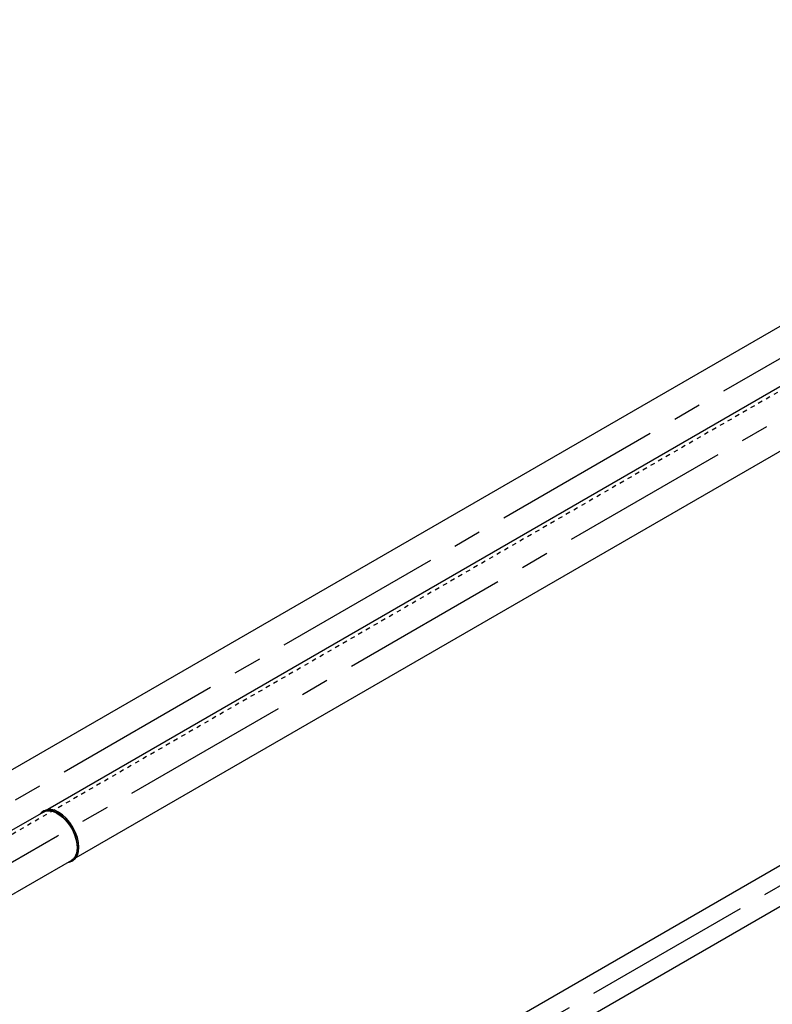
# Model space of a CAD drawing. Extents: x -132501 to 411300, y -42818 to 427495.
# Tile 134 of 256: x -4643 to -408, y 72680 to 78221. Entities that reach past the tile are written whole.
import ezdxf
from ezdxf.enums import TextEntityAlignment as Align

# ---------------------------------------------------------------- set-up
doc = ezdxf.new("R2010")
doc.units = 0
doc.header["$LTSCALE"] = 50
doc.linetypes.add('CENTER2', pattern=[28.575, 19.05, -3.175, 3.175, -3.175])
doc.linetypes.add('STREEPJES', pattern=[0.1, 0.05, -0.05])
doc.layers.get('0').update_dxf_attribs({"linetype": 'CONTINUOUS'})
for name, color, linetype in [('WL570---_RETOUR', 112, 'CONTINUOUS'), ('WL570---_RETOUR_HL', 8, 'CONTINUOUS'), ('WL570---_TOEVOER', 3, 'CONTINUOUS'), ('WL570---_TOEVOER_HL', 8, 'CONTINUOUS'), ('WM570---_RETOUR_PR', 1, 'CONTINUOUS'), ('WM570---_TOEVOER_PR', 1, 'CONTINUOUS')]:
    doc.layers.add(name, color=color, linetype=linetype)
doc.styles.add('BURO-018', font='ARIAL.TTF', dxfattribs={"height": 63})

# ---------------------------------------------------------------- blocks, each defined once
blk = doc.blocks.new('*U1694')
at = {"color": 0, "ltscale": 10}
for p, q in [((0, 100, -959.8), (7982, 100, -959.8)), ((21.4, -100, -959.8), (7982, -100, -959.8))]:
    blk.add_line(p, q, dxfattribs=at)
at = {"color": 0, "ltscale": 10, "extrusion": (-6.93889e-17, -2.4037e-17, -1)}
blk.add_ellipse((7982, 0, -959.8), major_axis=(0, 100), ratio=0.57735, start_param=0, end_param=3.141593, dxfattribs=at)
at = {"layer": 'WL570---_RETOUR_HL', "linetype": 'CENTER2'}
blk.add_line((0, 0, -959.8), (7982, 0, -959.8), dxfattribs=at)
at = {"layer": 'WM570---_RETOUR_PR', "color": 1, "style": 'BURO-018'}
blk.add_attdef('POSNR', text='', height=90, dxfattribs=at).set_placement((0, 0), align=Align.MIDDLE)
blk = doc.blocks.new('*U1825')
at = {"color": 8, "linetype": 'STREEPJES', "ltscale": 10}
blk.add_line((0, 157.5, 9050.4), (9247.3, 157.5, 9050.4), dxfattribs=at)
at = {"color": 0, "ltscale": 10}
blk.add_line((0, -157.5, 9050.4), (9247.3, -157.5, 9050.4), dxfattribs=at)
at = {"color": 0, "ltscale": 10, "extrusion": (4.90704e-17, 3.57679e-17, -1)}
blk.add_ellipse((0, 0, 9050.4), major_axis=(0, -157.5), ratio=0.57735, start_param=0, end_param=2.622034, dxfattribs=at)
at = {"color": 8, "linetype": 'STREEPJES', "ltscale": 10, "extrusion": (4.90704e-17, 3.57679e-17, -1)}
blk.add_ellipse((0, 0, 9050.4), major_axis=(0, -157.5), ratio=0.57735, start_param=2.622034, end_param=3.141593, dxfattribs=at)
at = {"color": 0, "ltscale": 10}
blk.add_ellipse((9247.3, 0, 9050.4), major_axis=(0, -157.5), ratio=0.57735, start_param=3.724571, end_param=6.283185, dxfattribs=at)
at = {"color": 8, "linetype": 'STREEPJES', "ltscale": 10}
blk.add_ellipse((9247.3, 0, 9050.4), major_axis=(0, -157.5), ratio=0.57735, start_param=3.141593, end_param=3.724571, dxfattribs=at)
at = {"layer": 'WL570---_RETOUR_HL', "linetype": 'CENTER2'}
blk.add_line((0, 0, 9050.4), (9247.3, 0, 9050.4), dxfattribs=at)
at = {"layer": 'WM570---_RETOUR_PR', "color": 1, "style": 'BURO-018'}
blk.add_attdef('POSNR', text='', height=90, dxfattribs=at).set_placement((0, 0), align=Align.MIDDLE)
blk = doc.blocks.new('*U1828')
at = {"color": 0, "ltscale": 10}
for p, q in [((0, 157.5, 8880.2), (8549.3, 157.5, 8880.2)), ((0, -157.5, 8880.2), (8549.3, -157.5, 8880.2))]:
    blk.add_line(p, q, dxfattribs=at)
at = {"color": 0, "ltscale": 10, "extrusion": (4.90704e-17, 3.57679e-17, -1)}
blk.add_ellipse((0, 0, 8880.2), major_axis=(0, -157.5), ratio=0.57735, start_param=0, end_param=3.141593, dxfattribs=at)
at = {"layer": 'WL570---_TOEVOER_HL', "linetype": 'CENTER2'}
blk.add_line((0, 0, 8880.2), (8569.9, 0, 8880.2), dxfattribs=at)
at = {"layer": 'WM570---_TOEVOER_PR', "color": 1, "style": 'BURO-018'}
blk.add_attdef('POSNR', text='', height=90, dxfattribs=at).set_placement((0, 0), align=Align.MIDDLE)
blk = doc.blocks.new('*U1829')
at = {"color": 0, "ltscale": 10}
for p, q in [((-4.1, 161.5, 2817.5), (4.1, 161.5, 2817.5)), ((-4.1, -161.5, 2817.5), (4.1, -161.5, 2817.5))]:
    blk.add_line(p, q, dxfattribs=at)
for centre, start_param, end_param in [((-4.1, 0, 2817.5), 3.141593, 6.283185), ((-4.1, 0, 2817.5), 3.141593, 6.283185), ((4.1, 0, 2817.5), 3.141593, 6.506213), ((4.1, 0, 2817.5), 3.141593, 6.506213), ((4.1, 0, 2817.5), 2.918565, 3.138451), ((4.1, 0, 2817.5), 2.918565, 3.138451)]:
    blk.add_ellipse(centre, major_axis=(0, -161.5), ratio=0.57735, start_param=start_param, end_param=end_param, dxfattribs=at)
at = {"layer": 'WL570---_TOEVOER_HL', "linetype": 'CENTER2'}
blk.add_line((-4.1, 0, 2817.5), (4.1, 0, 2817.5), dxfattribs=at)
at = {"layer": 'WM570---_TOEVOER_PR', "color": 1, "style": 'BURO-018'}
blk.add_attdef('POSNR', text='', height=90, dxfattribs=at).set_placement((0, 0), align=Align.MIDDLE)
blk = doc.blocks.new('*U1830')
at = {"color": 0, "ltscale": 10}
for p, q in [((0, 157.5, 2814.6), (844.6, 157.5, 2814.6)), ((0, -157.5, 2814.6), (844.6, -157.5, 2814.6))]:
    blk.add_line(p, q, dxfattribs=at)
at = {"color": 0, "ltscale": 10, "extrusion": (4.80741e-17, -2.77556e-17, -1)}
blk.add_ellipse((0, 0, 2814.6), major_axis=(0, -157.5), ratio=0.57735, start_param=0, end_param=3.141593, dxfattribs=at)
at = {"color": 0, "ltscale": 10}
blk.add_ellipse((844.6, 0, 2814.6), major_axis=(0, -157.5), ratio=0.57735, start_param=3.141593, end_param=6.283185, dxfattribs=at)
at = {"layer": 'WL570---_TOEVOER_HL', "linetype": 'CENTER2'}
blk.add_line((0, 0, 2814.6), (844.6, 0, 2814.6), dxfattribs=at)
at = {"layer": 'WM570---_TOEVOER_PR', "color": 1, "style": 'BURO-018'}
blk.add_attdef('POSNR', text='', height=90, dxfattribs=at).set_placement((0, 0), align=Align.MIDDLE)

msp = doc.modelspace()

# ---------------------------------------------------------------- block references
at = {"layer": 'WL570---_RETOUR'}
for name, p, rotation in [('*U1825', (2617.6076, 78035.5769, -9050.4197), 210.0000000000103), ('*U1694', (-5124.3003, 70599.462, 959.802), 30.00000000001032)]:
    msp.add_blockref(name, p, dxfattribs=dict(at, rotation=rotation))
at = {"layer": 'WL570---_TOEVOER', "rotation": 210.0000000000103}
for name, p in [('*U1828', (2997.5247, 77915.1907, -8880.1679)), ('*U1830', (-4431.2752, 73626.1711, -2814.5782)), ('*U1829', (-4427.7396, 73628.2123, -2817.465))]:
    msp.add_blockref(name, p, dxfattribs=at)

doc.saveas('drawing.dxf')
